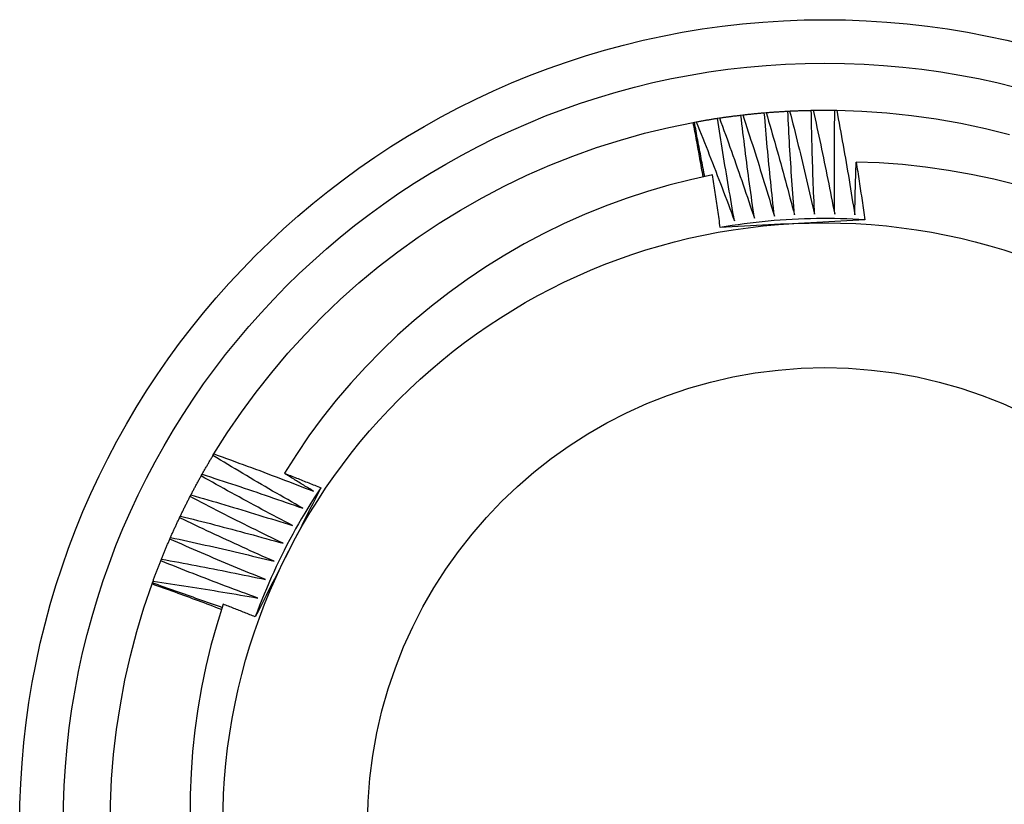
# Model space of a CAD drawing. Header units: inches. Extents: x 23 to 609, y 66 to 284.
# Tile 38 of 124: x 266.51 to 266.724, y 189.824 to 189.994. Entities that reach past the tile are written whole.
import ezdxf

# ---------------------------------------------------------------- set-up
doc = ezdxf.new("R2010")
doc.units = ezdxf.units.IN
doc.header["$MEASUREMENT"] = 0
doc.layers.add('Visible Edges(ANSI)', color=7, linetype='Continuous', lineweight=25)
doc.layers.add('Visible Tangent Edges(ANSI)', color=7, linetype='Continuous', lineweight=25)

msp = doc.modelspace()

# ---------------------------------------------------------------- linework, layer by layer
at = {"layer": 'Visible Edges(ANSI)'}
for p, q in [((266.66189, 189.97286), (266.6623, 189.97292)), ((266.66697, 189.97354), (266.66737, 189.97359)), ((266.67206, 189.97406), (266.67247, 189.97409)), ((266.67717, 189.97441), (266.67757, 189.97443)), ((266.68228, 189.97459), (266.68269, 189.9746)), ((266.6874, 189.9746), (266.68781, 189.97459)), ((266.65659, 189.97196), (266.65684, 189.972)), ((266.65684, 189.972), (266.65725, 189.97208)), ((266.55209, 189.89947), (266.5523, 189.89982)), ((266.54951, 189.89504), (266.54972, 189.8954)), ((266.54709, 189.89053), (266.54728, 189.8909)), ((266.54481, 189.88595), (266.54499, 189.88632)), ((266.54269, 189.88129), (266.54285, 189.88167)), ((266.54072, 189.87657), (266.54087, 189.87695)), ((266.53882, 189.87154), (266.53891, 189.87178)), ((266.53891, 189.87178), (266.53905, 189.87216))]:
    msp.add_line(p, q, dxfattribs=at)
at = {"layer": 'Visible Edges(ANSI)', "flags": 128}
for points in [[(266.6623, 189.97292), (266.66249, 189.97295), (266.66269, 189.97297), (266.66288, 189.973), (266.66307, 189.97303), (266.66327, 189.97306), (266.66346, 189.97309), (266.66366, 189.97311), (266.66385, 189.97314), (266.66405, 189.97317), (266.66424, 189.97319), (266.66443, 189.97322), (266.66463, 189.97325), (266.66482, 189.97327), (266.66502, 189.9733), (266.66521, 189.97332), (266.66541, 189.97335), (266.6656, 189.97337), (266.6658, 189.9734), (266.66599, 189.97342), (266.66619, 189.97345), (266.66638, 189.97347), (266.66658, 189.97349), (266.66677, 189.97352), (266.66697, 189.97354)], [(266.6623, 189.97292), (266.66263, 189.97201), (266.66296, 189.97111), (266.66328, 189.9702), (266.66361, 189.9693), (266.66394, 189.96839), (266.66426, 189.96748), (266.66458, 189.96658), (266.6649, 189.96567), (266.66523, 189.96476), (266.66555, 189.96385), (266.66586, 189.96294), (266.66618, 189.96204), (266.6665, 189.96113), (266.66681, 189.96022), (266.66713, 189.95931), (266.66744, 189.95839), (266.66775, 189.95748), (266.66806, 189.95657), (266.66837, 189.95566), (266.66868, 189.95475), (266.66899, 189.95383), (266.66929, 189.95292), (266.6696, 189.95201), (266.6699, 189.95109)], [(266.6699, 189.95109), (266.66977, 189.95202), (266.66963, 189.95296), (266.6695, 189.95389), (266.66937, 189.95483), (266.66924, 189.95576), (266.66911, 189.95669), (266.66898, 189.95763), (266.66885, 189.95856), (266.66872, 189.9595), (266.6686, 189.96043), (266.66847, 189.96137), (266.66835, 189.9623), (266.66823, 189.96324), (266.66811, 189.96417), (266.66799, 189.96511), (266.66787, 189.96605), (266.66775, 189.96698), (266.66764, 189.96792), (266.66752, 189.96885), (266.66741, 189.96979), (266.6673, 189.97073), (266.66718, 189.97167), (266.66707, 189.9726), (266.66697, 189.97354)], [(266.66737, 189.97359), (266.66757, 189.97361), (266.66776, 189.97363), (266.66796, 189.97365), (266.66815, 189.97368), (266.66835, 189.9737), (266.66854, 189.97372), (266.66874, 189.97374), (266.66893, 189.97376), (266.66913, 189.97378), (266.66932, 189.9738), (266.66952, 189.97382), (266.66971, 189.97384), (266.66991, 189.97386), (266.6701, 189.97388), (266.6703, 189.9739), (266.67049, 189.97392), (266.67069, 189.97393), (266.67089, 189.97395), (266.67108, 189.97397), (266.67128, 189.97399), (266.67147, 189.97401), (266.67167, 189.97402), (266.67186, 189.97404), (266.67206, 189.97406)], [(266.66737, 189.97359), (266.66767, 189.97267), (266.66797, 189.97176), (266.66827, 189.97084), (266.66857, 189.96993), (266.66886, 189.96901), (266.66915, 189.96809), (266.66945, 189.96718), (266.66974, 189.96626), (266.67003, 189.96534), (266.67032, 189.96442), (266.67061, 189.9635), (266.6709, 189.96258), (266.67118, 189.96167), (266.67147, 189.96075), (266.67175, 189.95983), (266.67203, 189.9589), (266.67232, 189.95798), (266.6726, 189.95706), (266.67288, 189.95614), (266.67315, 189.95522), (266.67343, 189.95429), (266.67371, 189.95337), (266.67398, 189.95245), (266.67426, 189.95152)], [(266.67426, 189.95152), (266.67415, 189.95246), (266.67405, 189.9534), (266.67394, 189.95434), (266.67384, 189.95527), (266.67374, 189.95621), (266.67364, 189.95715), (266.67354, 189.95809), (266.67345, 189.95903), (266.67335, 189.95996), (266.67326, 189.9609), (266.67316, 189.96184), (266.67307, 189.96278), (266.67298, 189.96372), (266.67289, 189.96466), (266.6728, 189.9656), (266.67271, 189.96654), (266.67263, 189.96748), (266.67254, 189.96842), (266.67246, 189.96936), (266.67238, 189.9703), (266.6723, 189.97124), (266.67222, 189.97218), (266.67214, 189.97312), (266.67206, 189.97406)], [(266.67247, 189.97409), (266.67266, 189.97411), (266.67286, 189.97412), (266.67305, 189.97414), (266.67325, 189.97415), (266.67344, 189.97417), (266.67364, 189.97418), (266.67384, 189.9742), (266.67403, 189.97421), (266.67423, 189.97423), (266.67442, 189.97424), (266.67462, 189.97425), (266.67481, 189.97427), (266.67501, 189.97428), (266.67521, 189.97429), (266.6754, 189.97431), (266.6756, 189.97432), (266.67579, 189.97433), (266.67599, 189.97434), (266.67619, 189.97435), (266.67638, 189.97436), (266.67658, 189.97438), (266.67677, 189.97439), (266.67697, 189.9744), (266.67717, 189.97441)], [(266.67247, 189.97409), (266.67274, 189.97317), (266.673, 189.97224), (266.67327, 189.97132), (266.67354, 189.97039), (266.6738, 189.96947), (266.67407, 189.96854), (266.67433, 189.96762), (266.67459, 189.96669), (266.67485, 189.96576), (266.67511, 189.96483), (266.67537, 189.96391), (266.67563, 189.96298), (266.67588, 189.96205), (266.67614, 189.96112), (266.67639, 189.96019), (266.67664, 189.95926), (266.67689, 189.95833), (266.67714, 189.9574), (266.67739, 189.95647), (266.67764, 189.95554), (266.67789, 189.95461), (266.67813, 189.95368), (266.67838, 189.95275), (266.67862, 189.95181)], [(266.67862, 189.95181), (266.67855, 189.95275), (266.67847, 189.95369), (266.6784, 189.95463), (266.67833, 189.95557), (266.67826, 189.95652), (266.67819, 189.95746), (266.67813, 189.9584), (266.67806, 189.95934), (266.67799, 189.96028), (266.67793, 189.96122), (266.67787, 189.96216), (266.67781, 189.9631), (266.67775, 189.96404), (266.67769, 189.96499), (266.67763, 189.96593), (266.67757, 189.96687), (266.67752, 189.96781), (266.67746, 189.96875), (266.67741, 189.96969), (266.67736, 189.97064), (266.67731, 189.97158), (266.67726, 189.97252), (266.67721, 189.97346), (266.67717, 189.97441)], [(266.67757, 189.97443), (266.67777, 189.97444), (266.67797, 189.97445), (266.67816, 189.97446), (266.67836, 189.97446), (266.67855, 189.97447), (266.67875, 189.97448), (266.67895, 189.97449), (266.67914, 189.9745), (266.67934, 189.9745), (266.67954, 189.97451), (266.67973, 189.97452), (266.67993, 189.97453), (266.68012, 189.97453), (266.68032, 189.97454), (266.68052, 189.97454), (266.68071, 189.97455), (266.68091, 189.97456), (266.6811, 189.97456), (266.6813, 189.97457), (266.6815, 189.97457), (266.68169, 189.97458), (266.68189, 189.97458), (266.68209, 189.97458), (266.68228, 189.97459)], [(266.67757, 189.97443), (266.67781, 189.9735), (266.67805, 189.97256), (266.67829, 189.97163), (266.67852, 189.9707), (266.67876, 189.96976), (266.67899, 189.96883), (266.67922, 189.96789), (266.67945, 189.96696), (266.67968, 189.96602), (266.67991, 189.96509), (266.68014, 189.96415), (266.68037, 189.96322), (266.68059, 189.96228), (266.68082, 189.96134), (266.68104, 189.96041), (266.68126, 189.95947), (266.68148, 189.95853), (266.6817, 189.95759), (266.68192, 189.95666), (266.68214, 189.95572), (266.68235, 189.95478), (266.68257, 189.95384), (266.68278, 189.9529), (266.68299, 189.95196)], [(266.68299, 189.95196), (266.68295, 189.9529), (266.68291, 189.95384), (266.68287, 189.95479), (266.68283, 189.95573), (266.68279, 189.95667), (266.68275, 189.95761), (266.68271, 189.95856), (266.68268, 189.9595), (266.68264, 189.96044), (266.68261, 189.96138), (266.68258, 189.96233), (266.68255, 189.96327), (266.68252, 189.96421), (266.68249, 189.96515), (266.68247, 189.9661), (266.68244, 189.96704), (266.68242, 189.96798), (266.68239, 189.96893), (266.68237, 189.96987), (266.68235, 189.97081), (266.68233, 189.97176), (266.68231, 189.9727), (266.6823, 189.97364), (266.68228, 189.97459)], [(266.68269, 189.9746), (266.68289, 189.9746), (266.68308, 189.9746), (266.68328, 189.9746), (266.68348, 189.97461), (266.68367, 189.97461), (266.68387, 189.97461), (266.68406, 189.97461), (266.68426, 189.97461), (266.68446, 189.97461), (266.68465, 189.97461), (266.68485, 189.97462), (266.68505, 189.97462), (266.68524, 189.97462), (266.68544, 189.97462), (266.68563, 189.97462), (266.68583, 189.97461), (266.68603, 189.97461), (266.68622, 189.97461), (266.68642, 189.97461), (266.68662, 189.97461), (266.68681, 189.97461), (266.68701, 189.97461), (266.6872, 189.9746), (266.6874, 189.9746)], [(266.68269, 189.9746), (266.6829, 189.97366), (266.68311, 189.97272), (266.68331, 189.97177), (266.68352, 189.97083), (266.68372, 189.96989), (266.68392, 189.96895), (266.68412, 189.96801), (266.68432, 189.96707), (266.68452, 189.96613), (266.68472, 189.96518), (266.68492, 189.96424), (266.68511, 189.9633), (266.68531, 189.96236), (266.6855, 189.96141), (266.68569, 189.96047), (266.68588, 189.95952), (266.68607, 189.95858), (266.68626, 189.95763), (266.68645, 189.95669), (266.68663, 189.95574), (266.68682, 189.9548), (266.687, 189.95385), (266.68718, 189.95291), (266.68737, 189.95196)], [(266.68737, 189.95196), (266.68735, 189.9529), (266.68734, 189.95385), (266.68733, 189.95479), (266.68732, 189.95573), (266.68732, 189.95668), (266.68731, 189.95762), (266.6873, 189.95856), (266.6873, 189.95951), (266.6873, 189.96045), (266.6873, 189.96139), (266.6873, 189.96234), (266.6873, 189.96328), (266.6873, 189.96422), (266.6873, 189.96517), (266.68731, 189.96611), (266.68731, 189.96705), (266.68732, 189.968), (266.68733, 189.96894), (266.68734, 189.96988), (266.68735, 189.97083), (266.68736, 189.97177), (266.68737, 189.97271), (266.68739, 189.97366), (266.6874, 189.9746)], [(266.68781, 189.97459), (266.69325, 189.97441), (266.69868, 189.97403), (266.70409, 189.97347), (266.70948, 189.97271), (266.71484, 189.97177), (266.72016, 189.97064), (266.72544, 189.96933)], [(266.68781, 189.97459), (266.68799, 189.97365), (266.68816, 189.9727), (266.68834, 189.97176), (266.68851, 189.97081), (266.68868, 189.96986), (266.68886, 189.96891), (266.68903, 189.96797), (266.68919, 189.96702), (266.68936, 189.96607), (266.68953, 189.96512), (266.68969, 189.96417), (266.68986, 189.96322), (266.69002, 189.96227), (266.69018, 189.96133), (266.69034, 189.96038), (266.6905, 189.95943), (266.69066, 189.95848), (266.69082, 189.95753), (266.69098, 189.95657), (266.69113, 189.95562), (266.69128, 189.95467), (266.69144, 189.95372), (266.69159, 189.95277), (266.69174, 189.95182)], [(266.5523, 189.89982), (266.55521, 189.90442), (266.55827, 189.90892), (266.56149, 189.9133), (266.56486, 189.91758), (266.56838, 189.92173), (266.57204, 189.92575), (266.57584, 189.92965), (266.57978, 189.93341), (266.58384, 189.93703), (266.58803, 189.9405), (266.59234, 189.94383), (266.59676, 189.947), (266.60129, 189.95002), (266.60592, 189.95287), (266.61065, 189.95557), (266.61547, 189.95809), (266.62037, 189.96045), (266.62536, 189.96263), (266.63042, 189.96464), (266.63554, 189.96647), (266.64073, 189.96811), (266.64597, 189.96958), (266.65126, 189.97086), (266.65659, 189.97196)], [(266.65874, 189.96011), (266.65866, 189.96061), (266.65857, 189.9611), (266.65848, 189.9616), (266.6584, 189.96209), (266.65831, 189.96258), (266.65822, 189.96308), (266.65813, 189.96357), (266.65805, 189.96407), (266.65796, 189.96456), (266.65787, 189.96505), (266.65778, 189.96555), (266.65769, 189.96604), (266.6576, 189.96653), (266.65751, 189.96703), (266.65742, 189.96752), (266.65733, 189.96801), (266.65724, 189.96851), (266.65715, 189.969), (266.65705, 189.96949), (266.65696, 189.96998), (266.65687, 189.97048), (266.65678, 189.97097), (266.65668, 189.97146), (266.65659, 189.97196)], [(266.6591, 189.96019), (266.659, 189.96068), (266.65891, 189.96117), (266.65881, 189.96167), (266.65871, 189.96216), (266.65862, 189.96265), (266.65852, 189.96314), (266.65842, 189.96363), (266.65833, 189.96412), (266.65823, 189.96462), (266.65814, 189.96511), (266.65804, 189.9656), (266.65795, 189.96609), (266.65786, 189.96658), (266.65776, 189.96708), (266.65767, 189.96757), (266.65758, 189.96806), (266.65748, 189.96855), (266.65739, 189.96905), (266.6573, 189.96954), (266.65721, 189.97003), (266.65712, 189.97053), (266.65703, 189.97102), (266.65693, 189.97151), (266.65684, 189.972)], [(266.65725, 189.97208), (266.65744, 189.97211), (266.65763, 189.97215), (266.65783, 189.97218), (266.65802, 189.97222), (266.65821, 189.97225), (266.65841, 189.97229), (266.6586, 189.97232), (266.65879, 189.97235), (266.65899, 189.97239), (266.65918, 189.97242), (266.65937, 189.97245), (266.65957, 189.97248), (266.65976, 189.97252), (266.65995, 189.97255), (266.66015, 189.97258), (266.66034, 189.97261), (266.66054, 189.97264), (266.66073, 189.97267), (266.66092, 189.97271), (266.66112, 189.97274), (266.66131, 189.97277), (266.6615, 189.9728), (266.6617, 189.97283), (266.66189, 189.97286)], [(266.65725, 189.97208), (266.65761, 189.97119), (266.65797, 189.97029), (266.65832, 189.9694), (266.65868, 189.9685), (266.65903, 189.96761), (266.65939, 189.96671), (266.65974, 189.96582), (266.66009, 189.96492), (266.66044, 189.96402), (266.66079, 189.96313), (266.66114, 189.96223), (266.66149, 189.96133), (266.66183, 189.96043), (266.66218, 189.95953), (266.66252, 189.95863), (266.66287, 189.95773), (266.66321, 189.95683), (266.66355, 189.95593), (266.66389, 189.95503), (266.66423, 189.95413), (266.66456, 189.95323), (266.6649, 189.95232), (266.66523, 189.95142), (266.66557, 189.95052)], [(266.66557, 189.95052), (266.6654, 189.95144), (266.66524, 189.95237), (266.66507, 189.9533), (266.66491, 189.95423), (266.66475, 189.95516), (266.66459, 189.95609), (266.66443, 189.95702), (266.66427, 189.95795), (266.66411, 189.95888), (266.66395, 189.95981), (266.6638, 189.96074), (266.66365, 189.96167), (266.66349, 189.9626), (266.66334, 189.96353), (266.66319, 189.96446), (266.66304, 189.96539), (266.66289, 189.96633), (266.66275, 189.96726), (266.6626, 189.96819), (266.66246, 189.96912), (266.66231, 189.97006), (266.66217, 189.97099), (266.66203, 189.97192), (266.66189, 189.97286)], [(266.69174, 189.95182), (266.69175, 189.9523), (266.69176, 189.95278), (266.69177, 189.95326), (266.69178, 189.95374), (266.69179, 189.95422), (266.6918, 189.9547), (266.69181, 189.95518), (266.69182, 189.95566), (266.69183, 189.95614), (266.69185, 189.95662), (266.69186, 189.95709), (266.69187, 189.95757), (266.69188, 189.95805), (266.6919, 189.95853), (266.69191, 189.95901), (266.69192, 189.95949), (266.69194, 189.95997), (266.69195, 189.96045), (266.69197, 189.96093), (266.69198, 189.96141), (266.692, 189.96189), (266.69202, 189.96237), (266.69203, 189.96285), (266.69205, 189.96333)], [(266.72691, 189.95834), (266.72201, 189.95957), (266.71707, 189.96064), (266.7121, 189.96152), (266.70711, 189.96224), (266.7021, 189.96278), (266.69708, 189.96314), (266.69205, 189.96333)], [(266.69205, 189.96333), (266.69213, 189.96281), (266.69221, 189.96228), (266.69229, 189.96176), (266.69238, 189.96124), (266.69246, 189.96071), (266.69254, 189.96019), (266.69262, 189.95967), (266.6927, 189.95914), (266.69278, 189.95862), (266.69286, 189.9581), (266.69293, 189.95757), (266.69301, 189.95705), (266.69309, 189.95653), (266.69317, 189.956), (266.69325, 189.95548), (266.69332, 189.95495), (266.6934, 189.95443), (266.69348, 189.95391), (266.69355, 189.95338), (266.69363, 189.95286), (266.6937, 189.95233), (266.69378, 189.95181), (266.69385, 189.95128), (266.69393, 189.95076)], [(266.66075, 189.96053), (266.65599, 189.95949), (266.65128, 189.95829), (266.64661, 189.95693), (266.64199, 189.95541), (266.63743, 189.95374), (266.63293, 189.95191), (266.62849, 189.94993), (266.62411, 189.9478), (266.61981, 189.94551), (266.61558, 189.94308), (266.61144, 189.9405), (266.6074, 189.93779), (266.60345, 189.93494), (266.59961, 189.93197), (266.59587, 189.92886), (266.59225, 189.92563), (266.58873, 189.92227), (266.58534, 189.91879), (266.58206, 189.9152), (266.5789, 189.91149), (266.57588, 189.90767), (266.57298, 189.90374), (266.57023, 189.89973), (266.56762, 189.89562)], [(266.66248, 189.94907), (266.66241, 189.94955), (266.66234, 189.95003), (266.66227, 189.95051), (266.6622, 189.95098), (266.66213, 189.95146), (266.66206, 189.95194), (266.66199, 189.95242), (266.66192, 189.95289), (266.66185, 189.95337), (266.66178, 189.95385), (266.66171, 189.95433), (266.66163, 189.95481), (266.66156, 189.95528), (266.66149, 189.95576), (266.66142, 189.95624), (266.66134, 189.95672), (266.66127, 189.95719), (266.6612, 189.95767), (266.66112, 189.95815), (266.66105, 189.95862), (266.66097, 189.9591), (266.6609, 189.95958), (266.66082, 189.96006), (266.66075, 189.96053)], [(266.69393, 189.95076), (266.69261, 189.95084), (266.6913, 189.95091), (266.68999, 189.95096), (266.68867, 189.951), (266.68736, 189.95103), (266.68604, 189.95104), (266.68472, 189.95105), (266.68341, 189.95103), (266.68209, 189.95101), (266.68078, 189.95097), (266.67946, 189.95092), (266.67815, 189.95086), (266.67684, 189.95078), (266.67552, 189.95069), (266.67421, 189.95059), (266.6729, 189.95047), (266.67159, 189.95034), (266.67029, 189.9502), (266.66898, 189.95004), (266.66768, 189.94987), (266.66637, 189.94969), (266.66507, 189.9495), (266.66377, 189.94929), (266.66248, 189.94907)], [(266.69393, 189.95076), (266.69262, 189.95069), (266.69131, 189.95062), (266.69, 189.95055), (266.6887, 189.95048), (266.68739, 189.9504), (266.68608, 189.95033), (266.68477, 189.95026), (266.68346, 189.95019), (266.68215, 189.95012), (266.68083, 189.95006), (266.67952, 189.94999), (266.6782, 189.94992), (266.67689, 189.94985), (266.67557, 189.94978), (266.67426, 189.94971), (266.67295, 189.94964), (266.67164, 189.94957), (266.67033, 189.9495), (266.66902, 189.94943), (266.66771, 189.94936), (266.6664, 189.94928), (266.66509, 189.94921), (266.66378, 189.94914), (266.66248, 189.94907)], [(266.54972, 189.8954), (266.54981, 189.89557), (266.54991, 189.89574), (266.55001, 189.89591), (266.5501, 189.89608), (266.5502, 189.89625), (266.5503, 189.89642), (266.55039, 189.89659), (266.55049, 189.89676), (266.55059, 189.89693), (266.55069, 189.8971), (266.55079, 189.89727), (266.55089, 189.89744), (266.55099, 189.89761), (266.55108, 189.89778), (266.55118, 189.89795), (266.55128, 189.89812), (266.55138, 189.89829), (266.55148, 189.89846), (266.55158, 189.89863), (266.55168, 189.89879), (266.55178, 189.89896), (266.55189, 189.89913), (266.55199, 189.8993), (266.55209, 189.89947)], [(266.57161, 189.88801), (266.57079, 189.88848), (266.56997, 189.88894), (266.56916, 189.88941), (266.56834, 189.88988), (266.56752, 189.89035), (266.5667, 189.89082), (266.56588, 189.89129), (266.56507, 189.89176), (266.56425, 189.89224), (266.56344, 189.89271), (266.56262, 189.89319), (266.56181, 189.89366), (266.561, 189.89414), (266.56018, 189.89462), (266.55937, 189.8951), (266.55856, 189.89558), (266.55775, 189.89606), (266.55694, 189.89655), (266.55613, 189.89703), (266.55532, 189.89752), (266.55451, 189.898), (266.5537, 189.89849), (266.55289, 189.89898), (266.55209, 189.89947)], [(266.5523, 189.89982), (266.55321, 189.89949), (266.55411, 189.89917), (266.55502, 189.89884), (266.55592, 189.89851), (266.55683, 189.89818), (266.55773, 189.89785), (266.55864, 189.89752), (266.55954, 189.89719), (266.56044, 189.89686), (266.56134, 189.89652), (266.56225, 189.89619), (266.56315, 189.89585), (266.56405, 189.89551), (266.56495, 189.89517), (266.56585, 189.89483), (266.56675, 189.89449), (266.56765, 189.89415), (266.56855, 189.8938), (266.56945, 189.89346), (266.57035, 189.89311), (266.57125, 189.89276), (266.57215, 189.89241), (266.57305, 189.89206), (266.57394, 189.89171)], [(266.54728, 189.8909), (266.54737, 189.89107), (266.54746, 189.89125), (266.54755, 189.89142), (266.54764, 189.89159), (266.54773, 189.89177), (266.54783, 189.89194), (266.54792, 189.89211), (266.54801, 189.89229), (266.5481, 189.89246), (266.54819, 189.89263), (266.54829, 189.89281), (266.54838, 189.89298), (266.54847, 189.89315), (266.54857, 189.89332), (266.54866, 189.8935), (266.54876, 189.89367), (266.54885, 189.89384), (266.54894, 189.89401), (266.54904, 189.89418), (266.54913, 189.89436), (266.54923, 189.89453), (266.54932, 189.8947), (266.54942, 189.89487), (266.54951, 189.89504)], [(266.56941, 189.88423), (266.56857, 189.88467), (266.56774, 189.88511), (266.5669, 189.88555), (266.56607, 189.88599), (266.56524, 189.88644), (266.56441, 189.88688), (266.56357, 189.88732), (266.56274, 189.88777), (266.56191, 189.88822), (266.56108, 189.88866), (266.56025, 189.88911), (266.55942, 189.88956), (266.55859, 189.89001), (266.55777, 189.89046), (266.55694, 189.89092), (266.55611, 189.89137), (266.55528, 189.89183), (266.55446, 189.89228), (266.55363, 189.89274), (266.55281, 189.8932), (266.55198, 189.89366), (266.55116, 189.89412), (266.55034, 189.89458), (266.54951, 189.89504)], [(266.54972, 189.8954), (266.55063, 189.8951), (266.55155, 189.89481), (266.55246, 189.89451), (266.55338, 189.89421), (266.55429, 189.89392), (266.55521, 189.89361), (266.55612, 189.89331), (266.55704, 189.89301), (266.55795, 189.89271), (266.55886, 189.8924), (266.55978, 189.8921), (266.56069, 189.89179), (266.5616, 189.89148), (266.56251, 189.89117), (266.56343, 189.89086), (266.56434, 189.89055), (266.56525, 189.89023), (266.56616, 189.88992), (266.56707, 189.88961), (266.56798, 189.88929), (266.56889, 189.88897), (266.5698, 189.88865), (266.57071, 189.88833), (266.57161, 189.88801)], [(266.56762, 189.89562), (266.56795, 189.89549), (266.56828, 189.89536), (266.56861, 189.89523), (266.56894, 189.8951), (266.56927, 189.89497), (266.5696, 189.89484), (266.56994, 189.89471), (266.57027, 189.89458), (266.5706, 189.89445), (266.57093, 189.89432), (266.57126, 189.89419), (266.57159, 189.89406), (266.57192, 189.89392), (266.57225, 189.89379), (266.57258, 189.89366), (266.57291, 189.89353), (266.57325, 189.8934), (266.57358, 189.89326), (266.57391, 189.89313), (266.57424, 189.893), (266.57457, 189.89287), (266.5749, 189.89273), (266.57523, 189.8926), (266.57556, 189.89247)], [(266.57394, 189.89171), (266.57368, 189.89187), (266.57342, 189.89204), (266.57315, 189.8922), (266.57289, 189.89236), (266.57262, 189.89252), (266.57236, 189.89268), (266.57209, 189.89285), (266.57183, 189.89301), (266.57157, 189.89317), (266.5713, 189.89333), (266.57104, 189.8935), (266.57078, 189.89366), (266.57051, 189.89382), (266.57025, 189.89398), (266.56998, 189.89415), (266.56972, 189.89431), (266.56946, 189.89447), (266.56919, 189.89464), (266.56893, 189.8948), (266.56867, 189.89497), (266.5684, 189.89513), (266.56814, 189.89529), (266.56788, 189.89546), (266.56762, 189.89562)], [(266.57556, 189.89247), (266.57497, 189.8913), (266.57438, 189.89013), (266.57378, 189.88896), (266.57319, 189.8878), (266.5726, 189.88663), (266.572, 189.88546), (266.57141, 189.88429), (266.57081, 189.88312), (266.57022, 189.88195), (266.56962, 189.88078), (266.56903, 189.8796), (266.56843, 189.87843), (266.56783, 189.87725), (266.56723, 189.87608), (266.56664, 189.87491), (266.56604, 189.87374), (266.56545, 189.87257), (266.56485, 189.8714), (266.56426, 189.87023), (266.56366, 189.86906), (266.56307, 189.86789), (266.56248, 189.86672), (266.56189, 189.86555), (266.5613, 189.86439)], [(266.57556, 189.89247), (266.57483, 189.89137), (266.57412, 189.89027), (266.57341, 189.88915), (266.57272, 189.88804), (266.57204, 189.88691), (266.57137, 189.88578), (266.57071, 189.88464), (266.57006, 189.8835), (266.56943, 189.88234), (266.5688, 189.88119), (266.56819, 189.88002), (266.56759, 189.87885), (266.567, 189.87768), (266.56642, 189.8765), (266.56585, 189.87531), (266.5653, 189.87412), (266.56475, 189.87292), (266.56422, 189.87171), (266.56371, 189.8705), (266.5632, 189.86929), (266.56271, 189.86807), (266.56222, 189.86685), (266.56175, 189.86562), (266.5613, 189.86439)], [(266.54499, 189.88632), (266.54507, 189.8865), (266.54516, 189.88667), (266.54524, 189.88685), (266.54533, 189.88703), (266.54542, 189.8872), (266.5455, 189.88738), (266.54559, 189.88755), (266.54567, 189.88773), (266.54576, 189.88791), (266.54585, 189.88808), (266.54594, 189.88826), (266.54602, 189.88843), (266.54611, 189.88861), (266.5462, 189.88879), (266.54629, 189.88896), (266.54637, 189.88914), (266.54646, 189.88931), (266.54655, 189.88949), (266.54664, 189.88966), (266.54673, 189.88984), (266.54682, 189.89001), (266.54691, 189.89019), (266.547, 189.89036), (266.54709, 189.89053)], [(266.56733, 189.88039), (266.56648, 189.8808), (266.56563, 189.88121), (266.56478, 189.88162), (266.56393, 189.88203), (266.56309, 189.88245), (266.56224, 189.88287), (266.56139, 189.88328), (266.56055, 189.8837), (266.5597, 189.88412), (266.55886, 189.88454), (266.55801, 189.88496), (266.55717, 189.88538), (266.55633, 189.88581), (266.55549, 189.88623), (266.55464, 189.88666), (266.5538, 189.88708), (266.55296, 189.88751), (266.55212, 189.88794), (266.55128, 189.88837), (266.55044, 189.8888), (266.5496, 189.88923), (266.54876, 189.88966), (266.54793, 189.8901), (266.54709, 189.89053)], [(266.54728, 189.8909), (266.5482, 189.89063), (266.54913, 189.89037), (266.55005, 189.8901), (266.55098, 189.88983), (266.5519, 189.88957), (266.55283, 189.8893), (266.55375, 189.88902), (266.55467, 189.88875), (266.5556, 189.88848), (266.55652, 189.8882), (266.55744, 189.88793), (266.55837, 189.88765), (266.55929, 189.88737), (266.56021, 189.88709), (266.56113, 189.88681), (266.56205, 189.88653), (266.56297, 189.88625), (266.56389, 189.88596), (266.56481, 189.88568), (266.56573, 189.88539), (266.56665, 189.8851), (266.56757, 189.88482), (266.56849, 189.88453), (266.56941, 189.88423)], [(266.54285, 189.88167), (266.54293, 189.88185), (266.54301, 189.88203), (266.54309, 189.88221), (266.54317, 189.88238), (266.54325, 189.88256), (266.54333, 189.88274), (266.54341, 189.88292), (266.54349, 189.8831), (266.54357, 189.88328), (266.54365, 189.88346), (266.54374, 189.88364), (266.54382, 189.88382), (266.5439, 189.88399), (266.54398, 189.88417), (266.54406, 189.88435), (266.54415, 189.88453), (266.54423, 189.88471), (266.54431, 189.88488), (266.54439, 189.88506), (266.54448, 189.88524), (266.54456, 189.88542), (266.54464, 189.88559), (266.54473, 189.88577), (266.54481, 189.88595)], [(266.56537, 189.87647), (266.56451, 189.87686), (266.56365, 189.87724), (266.56279, 189.87762), (266.56193, 189.87801), (266.56107, 189.8784), (266.56021, 189.87878), (266.55935, 189.87917), (266.55849, 189.87956), (266.55763, 189.87995), (266.55677, 189.88034), (266.55592, 189.88074), (266.55506, 189.88113), (266.5542, 189.88153), (266.55335, 189.88192), (266.55249, 189.88232), (266.55164, 189.88272), (266.55078, 189.88312), (266.54993, 189.88352), (266.54907, 189.88392), (266.54822, 189.88433), (266.54737, 189.88473), (266.54652, 189.88514), (266.54566, 189.88554), (266.54481, 189.88595)], [(266.54499, 189.88632), (266.54592, 189.88609), (266.54686, 189.88585), (266.54779, 189.88561), (266.54872, 189.88538), (266.54966, 189.88514), (266.55059, 189.8849), (266.55152, 189.88466), (266.55245, 189.88442), (266.55338, 189.88417), (266.55432, 189.88393), (266.55525, 189.88368), (266.55618, 189.88344), (266.55711, 189.88319), (266.55804, 189.88294), (266.55897, 189.88269), (266.5599, 189.88244), (266.56083, 189.88219), (266.56176, 189.88193), (266.56269, 189.88168), (266.56362, 189.88142), (266.56454, 189.88117), (266.56547, 189.88091), (266.5664, 189.88065), (266.56733, 189.88039)], [(266.54087, 189.87695), (266.54094, 189.87713), (266.54102, 189.87731), (266.54109, 189.87749), (266.54116, 189.87767), (266.54124, 189.87786), (266.54131, 189.87804), (266.54139, 189.87822), (266.54146, 189.8784), (266.54154, 189.87858), (266.54161, 189.87876), (266.54169, 189.87894), (266.54176, 189.87913), (266.54184, 189.87931), (266.54192, 189.87949), (266.54199, 189.87967), (266.54207, 189.87985), (266.54214, 189.88003), (266.54222, 189.88021), (266.5423, 189.88039), (266.54238, 189.88057), (266.54245, 189.88075), (266.54253, 189.88093), (266.54261, 189.88111), (266.54269, 189.88129)], [(266.56355, 189.8725), (266.56268, 189.87285), (266.5618, 189.87321), (266.56093, 189.87356), (266.56006, 189.87392), (266.55918, 189.87428), (266.55831, 189.87464), (266.55744, 189.875), (266.55657, 189.87536), (266.5557, 189.87572), (266.55483, 189.87608), (266.55396, 189.87645), (266.55309, 189.87681), (266.55222, 189.87718), (266.55135, 189.87755), (266.55048, 189.87792), (266.54961, 189.87829), (266.54875, 189.87866), (266.54788, 189.87903), (266.54701, 189.87941), (266.54615, 189.87978), (266.54528, 189.88016), (266.54442, 189.88053), (266.54355, 189.88091), (266.54269, 189.88129)], [(266.54285, 189.88167), (266.54379, 189.88146), (266.54473, 189.88126), (266.54568, 189.88105), (266.54662, 189.88085), (266.54756, 189.88064), (266.5485, 189.88043), (266.54944, 189.88022), (266.55037, 189.88001), (266.55131, 189.8798), (266.55225, 189.87959), (266.55319, 189.87937), (266.55413, 189.87916), (266.55507, 189.87894), (266.55601, 189.87872), (266.55694, 189.8785), (266.55788, 189.87828), (266.55882, 189.87806), (266.55976, 189.87784), (266.56069, 189.87761), (266.56163, 189.87739), (266.56257, 189.87716), (266.5635, 189.87693), (266.56444, 189.8767), (266.56537, 189.87647)], [(266.53905, 189.87216), (266.53911, 189.87235), (266.53918, 189.87253), (266.53925, 189.87272), (266.53932, 189.8729), (266.53938, 189.87309), (266.53945, 189.87327), (266.53952, 189.87345), (266.53959, 189.87364), (266.53966, 189.87382), (266.53973, 189.874), (266.5398, 189.87419), (266.53987, 189.87437), (266.53994, 189.87456), (266.54001, 189.87474), (266.54008, 189.87492), (266.54015, 189.8751), (266.54022, 189.87529), (266.54029, 189.87547), (266.54036, 189.87565), (266.54043, 189.87584), (266.5405, 189.87602), (266.54057, 189.8762), (266.54065, 189.87638), (266.54072, 189.87657)], [(266.56186, 189.86846), (266.56097, 189.86879), (266.56009, 189.86911), (266.5592, 189.86944), (266.55832, 189.86977), (266.55744, 189.8701), (266.55655, 189.87043), (266.55567, 189.87076), (266.55479, 189.87109), (266.5539, 189.87143), (266.55302, 189.87176), (266.55214, 189.8721), (266.55126, 189.87243), (266.55038, 189.87277), (266.5495, 189.87311), (266.54862, 189.87345), (266.54774, 189.87379), (266.54686, 189.87414), (266.54598, 189.87448), (266.5451, 189.87482), (266.54423, 189.87517), (266.54335, 189.87552), (266.54247, 189.87587), (266.5416, 189.87622), (266.54072, 189.87657)], [(266.54087, 189.87695), (266.54182, 189.87678), (266.54277, 189.8766), (266.54371, 189.87643), (266.54466, 189.87625), (266.5456, 189.87608), (266.54655, 189.8759), (266.5475, 189.87572), (266.54844, 189.87554), (266.54939, 189.87536), (266.55033, 189.87518), (266.55128, 189.87499), (266.55222, 189.87481), (266.55317, 189.87462), (266.55411, 189.87444), (266.55506, 189.87425), (266.556, 189.87406), (266.55695, 189.87387), (266.55789, 189.87367), (266.55884, 189.87348), (266.55978, 189.87329), (266.56072, 189.87309), (266.56167, 189.87289), (266.56261, 189.8727), (266.56355, 189.8725)], [(266.52972, 189.81816), (266.52978, 189.8236), (266.53003, 189.82904), (266.53047, 189.83446), (266.53111, 189.83987), (266.53193, 189.84525), (266.53294, 189.85059), (266.53413, 189.8559), (266.53551, 189.86117), (266.53707, 189.86638), (266.53882, 189.87154)], [(266.55395, 189.86598), (266.55332, 189.86622), (266.55269, 189.86645), (266.55206, 189.86669), (266.55144, 189.86693), (266.55081, 189.86716), (266.55018, 189.8674), (266.54955, 189.86763), (266.54892, 189.86787), (266.54829, 189.8681), (266.54766, 189.86833), (266.54703, 189.86857), (266.5464, 189.8688), (266.54577, 189.86903), (266.54514, 189.86926), (266.54451, 189.86949), (266.54388, 189.86972), (266.54324, 189.86995), (266.54261, 189.87018), (266.54198, 189.8704), (266.54135, 189.87063), (266.54072, 189.87086), (266.54008, 189.87108), (266.53945, 189.87131), (266.53882, 189.87154)], [(266.5541, 189.86645), (266.55347, 189.86666), (266.55283, 189.86688), (266.5522, 189.8671), (266.55156, 189.86731), (266.55093, 189.86753), (266.55029, 189.86775), (266.54966, 189.86797), (266.54902, 189.86819), (266.54839, 189.86841), (266.54776, 189.86863), (266.54712, 189.86885), (266.54649, 189.86907), (266.54586, 189.86929), (266.54522, 189.86952), (266.54459, 189.86974), (266.54396, 189.86996), (266.54333, 189.87019), (266.5427, 189.87041), (266.54206, 189.87064), (266.54143, 189.87087), (266.5408, 189.87109), (266.54017, 189.87132), (266.53954, 189.87155), (266.53891, 189.87178)], [(266.53905, 189.87216), (266.54, 189.87202), (266.54095, 189.87188), (266.5419, 189.87174), (266.54285, 189.8716), (266.54381, 189.87145), (266.54476, 189.8713), (266.54571, 189.87116), (266.54666, 189.87101), (266.54761, 189.87086), (266.54856, 189.87071), (266.54951, 189.87055), (266.55046, 189.8704), (266.55141, 189.87025), (266.55236, 189.87009), (266.55331, 189.86993), (266.55426, 189.86977), (266.55521, 189.86961), (266.55616, 189.86945), (266.55711, 189.86929), (266.55806, 189.86913), (266.55901, 189.86896), (266.55996, 189.8688), (266.56091, 189.86863), (266.56186, 189.86846)], [(266.55433, 189.86714), (266.55292, 189.86267), (266.55165, 189.85814), (266.55053, 189.85357), (266.54958, 189.84898), (266.54877, 189.84436), (266.54813, 189.83972), (266.54764, 189.83506), (266.54732, 189.83039), (266.54714, 189.82572), (266.54713, 189.82103)], [(266.5613, 189.86439), (266.56101, 189.8645), (266.56072, 189.86462), (266.56043, 189.86473), (266.56014, 189.86485), (266.55985, 189.86497), (266.55956, 189.86508), (266.55927, 189.8652), (266.55898, 189.86531), (266.55869, 189.86543), (266.5584, 189.86554), (266.55811, 189.86566), (266.55782, 189.86577), (266.55753, 189.86589), (266.55724, 189.866), (266.55695, 189.86612), (266.55666, 189.86623), (266.55637, 189.86634), (266.55608, 189.86646), (266.55579, 189.86657), (266.5555, 189.86669), (266.5552, 189.8668), (266.55491, 189.86691), (266.55462, 189.86703), (266.55433, 189.86714)]]:
    msp.add_lwpolyline(points, dxfattribs=at)
at = {"layer": 'Visible Edges(ANSI)'}
for radius in [0.1752, 0.16575, 0.131]:
    msp.add_circle((266.68523, 189.8191), radius, dxfattribs=at)
at = {"layer": 'Visible Tangent Edges(ANSI)'}
msp.add_circle((266.68523, 189.8191), 0.0995, dxfattribs=at)

doc.saveas('drawing.dxf')
